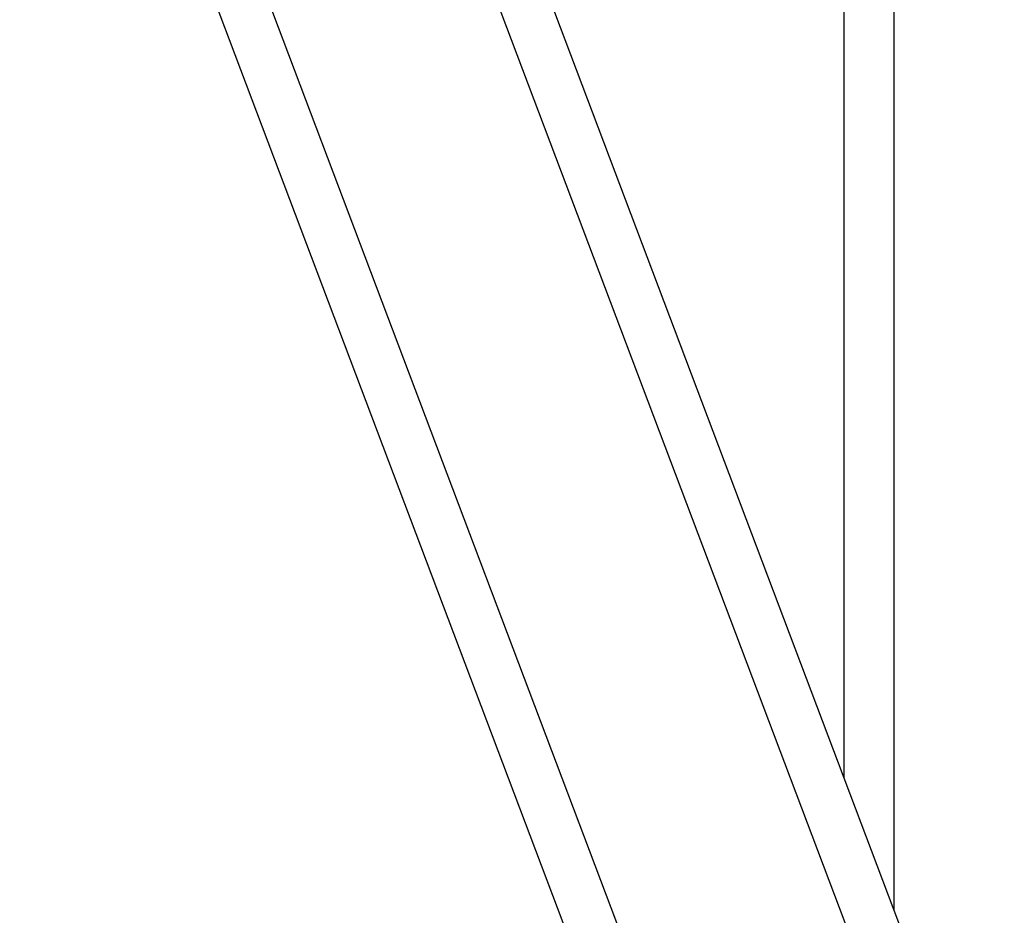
# Model space of a CAD drawing. Header units: millimetres. Extents: x 0 to 12710, y 0 to 5940.
# Tile 220 of 241: x 9643 to 10203, y 1800 to 2310. Entities that reach past the tile are written whole.
import ezdxf

# ---------------------------------------------------------------- set-up
doc = ezdxf.new("R2010")
doc.units = ezdxf.units.MM
doc.header["$LTSCALE"] = 231.275
doc.layers.get('0').update_dxf_attribs({"linetype": 'CONTINUOUS'})
for name, color, linetype in [('A2300201_ABL102', 7, 'CONTINUOUS'), ('A2300201_ABL121', 7, 'CONTINUOUS'), ('A2300201_ABL150', 7, 'CONTINUOUS'), ('M2300301_PBL162', 7, 'CONTINUOUS'), ('M2300301_PBL170', 7, 'CONTINUOUS'), ('M2300301_PBL171', 7, 'CONTINUOUS'), ('오른쪽_7_VBL88', 7, 'CONTINUOUS')]:
    doc.layers.add(name, color=color, linetype=linetype)

# ---------------------------------------------------------------- blocks, each defined once
blk = doc.blocks.new('M2300301_PBL162', base_point=(1844.79, 708.56))
at = {"layer": 'M2300301_PBL162', "color": 7}
for p, q in [((1910.91, 545.72), (1786.6, 874.62)), ((1901.99, 542.35), (1777.63, 871.38))]:
    blk.add_line(p, q, dxfattribs=at)
blk = doc.blocks.new('A2300201_ABL102', base_point=(1846.58, 713.41))
at = {"layer": 'M2300301_PBL162'}
blk.add_blockref('M2300301_PBL162', (1844.79, 708.56), dxfattribs=at)
blk = doc.blocks.new('M2300301_PBL170', base_point=(1898.06, 708.56))
at = {"layer": 'M2300301_PBL170', "color": 7}
for p, q in [((1964.41, 545.72), (1840.1, 874.62)), ((1955.49, 542.35), (1831.13, 871.38))]:
    blk.add_line(p, q, dxfattribs=at)
blk = doc.blocks.new('A2300201_ABL121', base_point=(1894.97, 708.62))
at = {"layer": 'M2300301_PBL170'}
blk.add_blockref('M2300301_PBL170', (1898.06, 708.56), dxfattribs=at)
blk = doc.blocks.new('M2300301_PBL171', base_point=(1938.76, 692.22))
at = {"layer": 'M2300301_PBL171', "color": 7}
for p, q in [((1934, 626.18), (1934, 838.86)), ((1943.53, 600.97), (1943.53, 838.86))]:
    blk.add_line(p, q, dxfattribs=at)
blk = doc.blocks.new('A2300201_ABL150', base_point=(1938.8, 685.55))
at = {"layer": 'M2300301_PBL171'}
blk.add_blockref('M2300301_PBL171', (1938.76, 692.22), dxfattribs=at)
blk = doc.blocks.new('오른쪽_7_VBL88', base_point=(1971.32, 734.05))
at = {"layer": 'A2300201_ABL102'}
blk.add_blockref('A2300201_ABL102', (1846.58, 713.41), dxfattribs=at)
at = {"layer": 'A2300201_ABL121'}
blk.add_blockref('A2300201_ABL121', (1894.97, 708.62), dxfattribs=at)
at = {"layer": 'A2300201_ABL150'}
blk.add_blockref('A2300201_ABL150', (1938.8, 685.55), dxfattribs=at)
blk = doc.blocks.new('RERE')
at = {"layer": '오른쪽_7_VBL88'}
blk.add_blockref('오른쪽_7_VBL88', (1971.322, 734.055), dxfattribs=at)

msp = doc.modelspace()

# ---------------------------------------------------------------- block references
at = {"xscale": 3, "yscale": 3, "zscale": 3}
msp.add_blockref('RERE', (4310.1, 0), dxfattribs=at)

doc.saveas('drawing.dxf')
